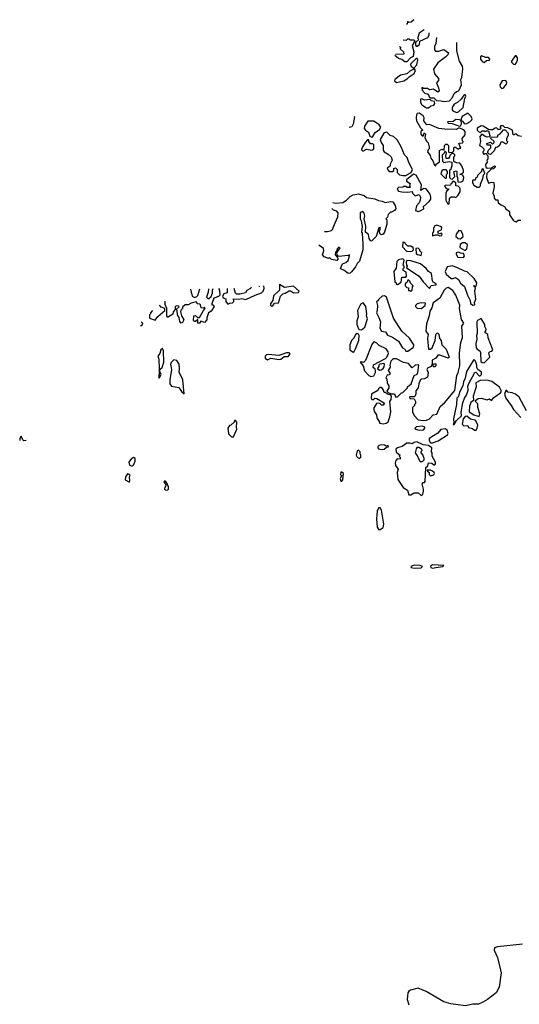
# Model space of a CAD drawing. Extents: x 1985742 to 2252716, y 78271 to 266492.
# Tile 92 of 250: x 1996672 to 2001515, y 223789 to 233336. Entities that reach past the tile are written whole.
import ezdxf

# ---------------------------------------------------------------- set-up
doc = ezdxf.new("R2010")
doc.units = 0

msp = doc.modelspace()

# ---------------------------------------------------------------- linework, layer by layer
at = {"layer": '0CON10XD'}
for points in [[(2000491.1, 233336.4), (2000467, 233313), (2000445, 233310), (2000431.7, 233318.3), (2000427, 233293), (2000422.4, 233293.5)], [(2000593.8, 233239.2), (2000543.9, 233206.1), (2000530, 233165), (2000530, 233155), (2000540, 233145), (2000510, 233115), (2000508.3, 233088.3), (2000515, 233080), (2000525, 233080), (2000547.5, 233095), (2000551.7, 233128.3), (2000627.5, 233165), (2000640, 233185), (2000640, 233207.9)], [(2000712.4, 233164.8), (2000706.7, 233106.7), (2000693.3, 233075), (2000692.5, 233045), (2000702.5, 233032.5), (2000735, 233030), (2000785, 233047.5), (2000830, 233015), (2000822.5, 232995), (2000803.9, 232976.1), (2000725, 232917.5), (2000683.6, 232856.4), (2000693, 232813), (2000732.5, 232765), (2000731.7, 232748.3), (2000712.5, 232725), (2000732.5, 232675), (2000737, 232643), (2000725, 232633.3), (2000681.7, 232661.7), (2000645, 232657.5), (2000625, 232670), (2000585, 232670), (2000575, 232680), (2000570, 232675), (2000573.6, 232653.6), (2000600, 232625), (2000630, 232615), (2000645, 232582.5), (2000655, 232577.5), (2000685, 232578.8), (2000713.3, 232553.3), (2000758, 232548), (2000785, 232544), (2000839.2, 232550.8), (2000868.3, 232581.7), (2000885, 232620), (2000905, 232640), (2000927.5, 232645), (2000953.3, 232705), (2000947.5, 232755), (2000957.5, 232775), (2000968.8, 232861.2), (2000963.8, 232885), (2000936.2, 232935), (2000910, 233035), (2000909, 233115.1)], [(2000388.4, 233139.5), (2000421.7, 233138.3), (2000435, 233150), (2000445, 233150), (2000460.7, 233140.7), (2000495, 233140), (2000500, 233135), (2000500, 233125), (2000477.5, 233085), (2000493.3, 233025), (2000485, 232980), (2000460, 232965), (2000425, 232927.5), (2000405, 232926.7), (2000375, 232950), (2000345, 232960), (2000308.8, 232988.1)], [(2000315.5, 233001), (2000397.5, 233005), (2000395, 233020), (2000360, 233055), (2000368.3, 233068.3), (2000355.1, 233073.1)], [(2001175, 232922.5), (2001198.3, 232941.7), (2001227, 232943), (2001230, 232955), (2001215, 232970), (2001188.3, 232968.3), (2001153, 232987), (2001137.5, 232975), (2001140, 232955), (2001155, 232932.5), (2001175, 232922.5)], [(2001475, 232902.5), (2001486.1, 232913.9), (2001496.7, 232945), (2001496.1, 232966.1), (2001485, 232987.5), (2001474.1, 232985.9), (2001440, 232935), (2001440, 232925), (2001460, 232905), (2001475, 232902.5)], [(2000495, 232870), (2000521.7, 232898.3), (2000530, 232945), (2000525, 232960), (2000515, 232960), (2000460, 232905), (2000465, 232890), (2000485, 232870), (2000495, 232870)], [(2000325, 232726.2), (2000355, 232734), (2000395, 232744), (2000427.7, 232762.3), (2000447, 232783), (2000495.9, 232814.1), (2000507.5, 232845), (2000498.3, 232858.3), (2000454.2, 232835.8), (2000425, 232810), (2000365, 232800), (2000307.5, 232755), (2000305, 232742.5), (2000325, 232726.2)], [(2001345, 232670), (2001355, 232672.5), (2001365, 232677.5), (2001389.5, 232710.5), (2001393.3, 232725), (2001385, 232747.5), (2001350, 232745), (2001327.5, 232705), (2001330, 232685), (2001345, 232670)], [(2000905, 232437.5), (2000925, 232442.5), (2000970, 232485), (2000987, 232573), (2000997.5, 232595), (2000991.7, 232611.7), (2000977.5, 232605), (2000953, 232567), (2000916, 232534), (2000884.1, 232515.9), (2000864.1, 232485.9), (2000863.6, 232463.6), (2000871.7, 232451.7), (2000905, 232437.5)], [(2000635, 232482.5), (2000658.3, 232501.7), (2000685, 232507.5), (2000696.2, 232525), (2000693, 232543), (2000665, 232550), (2000652.5, 232562.5), (2000595, 232556.7), (2000569.3, 232569.3), (2000557.5, 232565), (2000557.5, 232535), (2000570.7, 232510.7), (2000615, 232483.3), (2000635, 232482.5)], [(1999913, 232400.2), (1999917.5, 232395), (1999905.6, 232324.4), (1999891.3, 232298.7), (1999866.3, 232289.9)], [(2000705, 231920), (2000710, 231935), (2000741.7, 231958.3), (2000743, 232067), (2000765, 232080), (2000788.3, 232071.7), (2000790, 232115), (2000801.7, 232128.3), (2000815, 232130), (2000830, 232115), (2000830, 232055), (2000835, 232050), (2000868.3, 232051.7), (2000880, 232065), (2000880, 232095), (2000885, 232100), (2000895, 232100), (2000925, 232080), (2000935, 232090), (2000948.3, 232091.7), (2000930, 232135), (2000935, 232140), (2000968.3, 232141.7), (2000970, 232155), (2000963, 232163), (2000960, 232185), (2000991.7, 232218.3), (2000991.7, 232251.7), (2000978.3, 232268.3), (2000935, 232283.3), (2000925, 232283.3), (2000905, 232270), (2000794.1, 232274.1), (2000735, 232282.5), (2000645, 232320), (2000618.3, 232318.3), (2000590, 232355), (2000593.3, 232385), (2000583.3, 232405), (2000545, 232431.2), (2000525, 232427.5), (2000517.5, 232415), (2000513.8, 232385), (2000520, 232355), (2000557, 232287), (2000580, 232265), (2000560, 232255), (2000560, 232225), (2000575, 232210), (2000585, 232210), (2000591.7, 232238.3), (2000607, 232227), (2000600, 232195), (2000615, 232160), (2000631.7, 232141.7), (2000640, 232105), (2000640, 232085), (2000630, 232075), (2000623.6, 232053.6), (2000650.7, 232020.7), (2000657.5, 231995), (2000677, 231967), (2000692.5, 231925), (2000705, 231920)], [(2000995, 232326.2), (2001005, 232330), (2001036.2, 232345), (2001055.8, 232364.2), (2001058.8, 232375), (2001049.1, 232399.1), (2001015, 232430), (2000962.3, 232397.7), (2000950, 232375), (2000950, 232360), (2000965, 232352.5), (2000981.2, 232331.2), (2000995, 232326.2)], [(2000085, 232197.5), (2000095, 232202.5), (2000116.7, 232243.3), (2000159.7, 232270.3), (2000173.3, 232295), (2000157.5, 232317.5), (2000105, 232353.8), (2000046.1, 232353.9), (2000015.8, 232305), (2000011.2, 232281.2), (2000023.3, 232265), (2000052.5, 232245), (2000067, 232207), (2000085, 232197.5)], [(2000935, 232302.5), (2000945, 232307.5), (2000953.3, 232325), (2000950, 232360), (2000936.7, 232366.7), (2000900.7, 232369.3), (2000875, 232350), (2000820, 232345), (2000825, 232332.5), (2000865, 232330), (2000935, 232302.5)], [(2001535, 232203.3), (2001505, 232210), (2001485, 232227.5), (2001475, 232230), (2001465, 232220), (2001455, 232220), (2001450, 232265), (2001405, 232287.5), (2001375, 232290), (2001357, 232307), (2001337, 232307), (2001330, 232305), (2001330, 232295), (2001340, 232285), (2001325, 232270), (2001311.7, 232271.7), (2001295, 232287.5), (2001280, 232285), (2001255, 232267.5), (2001235, 232267.5), (2001215, 232270), (2001165, 232303.3), (2001145, 232306.2), (2001106.7, 232285), (2001106.4, 232266.4), (2001120.7, 232250.7), (2001137.5, 232242.5), (2001155, 232260), (2001175, 232260), (2001185, 232250), (2001195, 232260), (2001215, 232260), (2001230, 232215), (2001228.3, 232201.7), (2001205, 232196.7), (2001183.9, 232203.9), (2001152.5, 232227.5), (2001132.5, 232205), (2001137.5, 232155), (2001130, 232115), (2001148.3, 232108.3), (2001170, 232085), (2001170, 232065), (2001160, 232055), (2001160, 232045), (2001175, 232030), (2001185, 232040), (2001198.3, 232038.3), (2001200, 232025), (2001210, 232015), (2001210, 231985), (2001200, 231975), (2001202.5, 231955), (2001187.5, 231932.5), (2001190, 231905), (2001205, 231897.5), (2001245, 231900), (2001275, 231920), (2001280, 231915), (2001280, 231905), (2001265, 231890), (2001241.7, 231888.3), (2001200, 231845), (2001197.5, 231805), (2001215, 231750), (2001245, 231760), (2001267, 231757), (2001272.5, 231715), (2001257.5, 231655), (2001270, 231625), (2001270, 231605), (2001285, 231590), (2001308.3, 231588.3), (2001311.7, 231561.7), (2001333, 231543), (2001370, 231525), (2001383.6, 231503.6), (2001420, 231475), (2001420, 231445), (2001454, 231394), (2001465, 231382.5), (2001485, 231377.5)], [(2000415, 231826.7), (2000425, 231832.5), (2000466.4, 231853.6), (2000479.2, 231885), (2000443.2, 231953.2), (2000429.2, 231999.2), (2000403.3, 232025), (2000370, 232105), (2000330, 232170), (2000294.1, 232204.1), (2000262.5, 232215), (2000235, 232243.3), (2000225, 232246.7), (2000202.5, 232237.5), (2000167.5, 232175), (2000177.5, 232145), (2000197, 232117), (2000195, 232070), (2000204.1, 232054.1), (2000245, 232032.5), (2000272.5, 232005), (2000282.5, 231975), (2000263.3, 231935), (2000262.5, 231915), (2000233, 231897), (2000239.3, 231879.3), (2000255, 231863.3), (2000287, 231863), (2000300, 231875), (2000300, 231895), (2000315, 231900), (2000330, 231885), (2000330, 231855), (2000355, 231832.5), (2000385, 231826.7), (2000415, 231826.7)], [(2001235, 232030), (2001221.7, 232031.7), (2001210, 232045), (2001210, 232055), (2001215, 232070), (2001240, 232095), (2001240, 232115), (2001235, 232120), (2001205, 232120), (2001200, 232135), (2001235, 232150), (2001255, 232130), (2001270, 232145), (2001270, 232155), (2001240, 232185), (2001241.7, 232198.3), (2001305, 232200), (2001310.7, 232219.3), (2001329.3, 232230.7), (2001361.7, 232268.3), (2001378.3, 232268.3), (2001407.5, 232235), (2001407, 232213), (2001390, 232185), (2001390, 232165), (2001400, 232155), (2001397, 232143), (2001385, 232130), (2001355, 232150), (2001335, 232150), (2001323, 232117), (2001305, 232100), (2001283.3, 232096.7), (2001270, 232065), (2001235, 232030)], [(2000005, 232063.3), (2000035, 232082.5), (2000085, 232071.2), (2000106.2, 232085), (2000103.6, 232123.6), (2000095, 232132.5), (2000073.6, 232133.6), (2000057.5, 232155), (2000055, 232170), (2000045, 232170), (2000025, 232150), (1999994.2, 232105), (1999986.7, 232075), (1999993.8, 232063.8), (2000005, 232063.3)], [(2000945, 231762.5), (2000970, 231775), (2000976.7, 231805), (2000968.3, 231828.3), (2000940, 231835), (2000972.5, 231855), (2000972.5, 231875), (2000958.3, 231918.3), (2000940, 231945), (2000905, 231947.5), (2000881.7, 231961.7), (2000880, 232005), (2000890, 232015), (2000890, 232025), (2000875, 232040), (2000861.7, 232038.3), (2000841.7, 232018.3), (2000840, 232005), (2000828.3, 231991.7), (2000805, 231990), (2000802.5, 232015), (2000810, 232045), (2000791.7, 232058.3), (2000788.3, 232041.7), (2000768.3, 232021.7), (2000770, 231965), (2000785, 231950), (2000835, 231960), (2000860, 231955), (2000860, 231915), (2000853, 231907), (2000850, 231885), (2000840, 231875), (2000840, 231805), (2000851.7, 231791.7), (2000865, 231790), (2000890, 231815), (2000880, 231865), (2000905, 231870), (2000910, 231865), (2000910, 231815), (2000917.5, 231807.5), (2000920, 231765), (2000945, 231762.5)], [(2000535, 231477.5), (2000555, 231482.5), (2000588.3, 231501.7), (2000587.5, 231525), (2000642.5, 231575), (2000656.7, 231595), (2000656.4, 231616.4), (2000650, 231645), (2000612.5, 231695), (2000590.7, 231699.3), (2000561.7, 231681.7), (2000565.9, 231735.9), (2000515, 231827.5), (2000490.7, 231839.3), (2000420, 231785), (2000421.7, 231771.7), (2000457, 231747), (2000450, 231725), (2000460, 231715), (2000455, 231710), (2000428.3, 231708.3), (2000415, 231720), (2000395, 231720), (2000386.4, 231713.6), (2000345, 231710), (2000330, 231695), (2000343.9, 231673.9), (2000375, 231667.5), (2000435, 231662.5), (2000475, 231670), (2000480, 231655), (2000505, 231630), (2000545, 231640), (2000557.5, 231615), (2000552.5, 231585), (2000545, 231560), (2000518.3, 231531.7), (2000510, 231485), (2000535, 231477.5)], [(2000805, 231800), (2000810, 231805), (2000810, 231835), (2000820, 231845), (2000820, 231865), (2000805, 231880), (2000778.3, 231881.7), (2000765, 231870), (2000753, 231843), (2000795, 231800), (2000805, 231800)], [(2001125, 231712.5), (2001137.5, 231725), (2001138.3, 231741.7), (2001162.5, 231795), (2001168.3, 231831.7), (2001180, 231845), (2001165, 231890), (2001151.7, 231888.3), (2001150, 231865), (2001110, 231825), (2001105, 231810), (2001090, 231795), (2001088.3, 231781.7), (2001065, 231780), (2001062.5, 231775), (2001062.5, 231755), (2001075, 231732.5), (2001105, 231712.5), (2001125, 231712.5)], [(2000825, 231547.5), (2000835, 231550), (2000840, 231605), (2000855, 231620), (2000885, 231620), (2000898.3, 231611.7), (2000919.3, 231630.7), (2000941.7, 231668.3), (2000943.3, 231695), (2000937, 231707), (2000921.7, 231721.7), (2000900, 231725), (2000900, 231755), (2000875, 231770), (2000850, 231745), (2000848.3, 231731.7), (2000795, 231730), (2000790, 231725), (2000805, 231700), (2000830, 231695), (2000830, 231685), (2000811.7, 231678.3), (2000802.5, 231655), (2000802.5, 231585), (2000817.5, 231555), (2000825, 231547.5)], [(1999709, 231564), (1999735, 231557.5), (1999805, 231562.5), (1999840, 231585), (1999875, 231622.5), (1999905, 231637.5), (1999955, 231648.8), (2000011.7, 231631.7), (2000035, 231612.5), (2000115, 231598), (2000151.7, 231581.7), (2000185, 231577.5), (2000215, 231562.5), (2000265, 231573.3), (2000288.8, 231568.8), (2000313.3, 231535), (2000317.5, 231502.5), (2000305, 231487.5), (2000275, 231470), (2000265, 231470), (2000243, 231447), (2000238.3, 231421.7), (2000220, 231405), (2000230, 231395), (2000230, 231355), (2000207.5, 231275), (2000195, 231257.5), (2000175, 231250), (2000163, 231263), (2000160, 231285), (2000170, 231315), (2000165, 231320), (2000155, 231317.5), (2000127.5, 231235), (2000085, 231192.5), (2000075, 231190), (2000060, 231215), (2000052.5, 231255), (2000023.3, 231275), (2000026.2, 231335), (2000012.5, 231405), (2000017.5, 231435), (2000011.7, 231461.7), (1999995, 231480), (1999985, 231470), (1999971.7, 231468.3), (1999973.8, 231405), (1999983.3, 231385), (1999991.7, 231331.7), (1999987, 231277), (1999992.5, 231265), (1999998.8, 231158.8), (1999998.8, 231105), (1999966.2, 230995), (1999945, 230973.3), (1999928.8, 230941.2), (1999889.5, 230890.5), (1999875, 230878.8), (1999855, 230876.2), (1999815, 230908.8), (1999787, 230917), (1999783.3, 230925), (1999800.7, 230969.3), (1999835, 230982.5), (1999855, 231000), (1999870, 231045), (1999867.5, 231057.5), (1999855, 231050), (1999761.7, 231041.7), (1999750, 231055), (1999747.5, 231075), (1999780, 231125), (1999765, 231130), (1999750, 231115), (1999750, 231105), (1999732.5, 231077.5), (1999730, 231055), (1999757.5, 231027.5), (1999757, 231013), (1999745, 231000), (1999695, 231010), (1999675, 231030), (1999665, 231020), (1999625, 231037.5), (1999607.5, 231055), (1999618.8, 231095), (1999618.3, 231118.3), (1999573, 231149.9)], [(1999627.4, 231282.9), (1999655, 231282.5), (1999695, 231292.5), (1999705, 231302.5), (1999730, 231365), (1999757.5, 231425), (1999760, 231465), (1999745, 231480), (1999715, 231490), (1999697.5, 231506.3)], [(2000745, 231240), (2000765, 231242.5), (2000767, 231257), (2000757.5, 231267.5), (2000745, 231260), (2000730, 231265), (2000730, 231285), (2000760, 231300), (2000765, 231320), (2000751.7, 231331.7), (2000715, 231342.5), (2000695, 231336.7), (2000683.8, 231315), (2000683, 231287), (2000673.6, 231263.6), (2000675, 231240), (2000705, 231250), (2000725, 231250), (2000745, 231240)], [(2001485, 231377.5), (2001505, 231392.5), (2001528.3, 231391.7)], [(2000945, 231212.5), (2000970, 231235), (2000967.5, 231255), (2000950, 231290), (2000928.3, 231291.7), (2000903, 231257), (2000900, 231235), (2000923.3, 231213.3), (2000945, 231212.5)], [(2000465, 231087.5), (2000475, 231092.5), (2000490, 231105), (2000485, 231130), (2000475, 231130), (2000465, 231140), (2000435, 231140), (2000410, 231165), (2000406.4, 231176.4), (2000385, 231180), (2000383, 231133), (2000421.7, 231091.7), (2000465, 231087.5)], [(2000985, 231100), (2000995, 231102.5), (2001006.7, 231115), (2001011.7, 231151.7), (2000991.7, 231171.7), (2000965, 231172.5), (2000942.5, 231155), (2000938.3, 231128.3), (2000985, 231100)], [(2000565, 231050), (2000570, 231075), (2000550, 231095), (2000550, 231105), (2000535, 231120), (2000511.7, 231118.3), (2000515, 231070), (2000528.3, 231058.3), (2000565, 231050)], [(2000975, 231030), (2000982.5, 231045), (2000975, 231070), (2000945, 231072.5), (2000925, 231082.5), (2000903.9, 231076.1), (2000903.6, 231063.6), (2000920, 231035), (2000975, 231030)], [(2000335, 230770), (2000368.3, 230791.7), (2000375, 230840), (2000415, 230840), (2000421.7, 230848.3), (2000418.3, 230888.3), (2000390, 230905), (2000390, 230925), (2000400, 230935), (2000400, 230945), (2000390, 230955), (2000400, 231005), (2000385, 231017.5), (2000345, 231006.7), (2000329.3, 230990.7), (2000321.7, 230928.3), (2000300, 230895), (2000310, 230795), (2000320, 230785), (2000321.7, 230771.7), (2000335, 230770)], [(2000645, 230730), (2000661.7, 230758.3), (2000710, 230765), (2000710, 230775), (2000680.7, 230790.7), (2000673, 230803), (2000662.5, 230875), (2000634.1, 230894.1), (2000613, 230923), (2000558.3, 230968.3), (2000465, 230998.8), (2000425, 231000), (2000417.5, 230985), (2000420, 230955), (2000427.5, 230945), (2000421.7, 230931.7), (2000545, 230850), (2000584.2, 230794.2), (2000645, 230730)], [(2001065, 230567.5), (2001085, 230570), (2001080, 230595), (2001092.5, 230625), (2001083.3, 230705), (2001090, 230735), (2001070, 230755), (2001075, 230760), (2001080, 230750), (2001098.3, 230751.7), (2001102.5, 230785), (2001078.3, 230828.3), (2001010.7, 230890.7), (2000985, 230897.5), (2000910, 230935), (2000865, 230950), (2000815, 230940), (2000796, 230895), (2000807.7, 230867.7), (2000855, 230827.5), (2000875, 230827.5), (2000895, 230837.5), (2000926.4, 230816.4), (2000945, 230780), (2000985, 230750), (2001013.3, 230665), (2001037.5, 230615), (2001042.5, 230585), (2001065, 230567.5)], [(1999115, 230557.5), (1999125, 230562.5), (1999141.2, 230588.8), (1999180, 230590), (1999200, 230655), (1999223, 230677), (1999247, 230683), (1999285, 230707.5), (1999297, 230707), (1999325, 230687.5), (1999375, 230690), (1999382.5, 230705), (1999325, 230752.5), (1999239.3, 230739.3), (1999191.7, 230768.3), (1999190, 230715), (1999131.7, 230658.3), (1999126.7, 230613.3), (1999102.5, 230585), (1999103.6, 230563.6), (1999115, 230557.5)], [(2000465, 230700), (2000477, 230713), (2000480, 230745), (2000487, 230757), (2000461.7, 230781.7), (2000455, 230800), (2000445, 230810), (2000435, 230810), (2000428.3, 230791.7), (2000410, 230775), (2000410, 230755), (2000425, 230740), (2000440, 230735), (2000441.7, 230711.7), (2000455, 230710), (2000465, 230700)], [(1998600.1, 230728.8), (1998610, 230715), (1998612.5, 230665), (1998598.8, 230651.2), (1998553.6, 230636.4), (1998535, 230580), (1998535, 230570), (1998545, 230570), (1998557.5, 230555), (1998529.3, 230510.7), (1998502.5, 230495), (1998487.5, 230445), (1998487.5, 230425), (1998465, 230400), (1998428.3, 230411.7), (1998416.4, 230393.6), (1998405, 230390), (1998400, 230395), (1998398.3, 230428.3), (1998375, 230410), (1998365, 230410), (1998358.3, 230418.3), (1998360, 230465), (1998377, 230467), (1998395, 230450), (1998415, 230450), (1998453, 230517), (1998470, 230535), (1998465, 230550), (1998455, 230540), (1998431.7, 230541.7), (1998425, 230570), (1998417.5, 230577.5), (1998391.7, 230581.7), (1998385, 230600), (1998333.6, 230586.4), (1998305, 230570), (1998275, 230570), (1998251.7, 230548.3), (1998250, 230535), (1998235, 230520), (1998230, 230505), (1998240, 230465), (1998262.5, 230425), (1998249.3, 230400.7), (1998237, 230393), (1998225, 230410), (1998217, 230447), (1998203.3, 230475), (1998197, 230517), (1998190, 230525), (1998218.3, 230551.7), (1998215, 230560), (1998195, 230562.5), (1998180, 230555), (1998180, 230525), (1998160, 230505), (1998155, 230480), (1998105, 230450), (1998097.5, 230465), (1998097.5, 230535), (1998082.5, 230575), (1998082.5, 230608.2)], [(1998329.1, 230722.6), (1998343.3, 230655), (1998365, 230643.3), (1998389.2, 230650.8), (1998398.3, 230661.7), (1998418.1, 230727.6)], [(1998502, 230727.6), (1998500, 230695), (1998483.3, 230645), (1998495, 230632.5), (1998506.1, 230633.9), (1998528.3, 230651.7), (1998542.5, 230685), (1998542.5, 230715), (1998547.4, 230728.2)], [(1998684.6, 230729.9), (1998681.7, 230688.3), (1998651.7, 230678.3), (1998637.5, 230655), (1998645, 230640), (1998669.3, 230629.3), (1998670, 230605), (1998685, 230580), (1998695, 230580), (1998705, 230587.5), (1998735, 230590), (1998747.5, 230605), (1998745, 230630), (1998795, 230627.5), (1998825, 230632.5), (1998865, 230622.5), (1998955, 230666.7), (1999015, 230687.5), (1999032.5, 230705), (1999041.7, 230728.3), (1999040.2, 230755.1)], [(1998915.9, 230744), (1998909.3, 230730.7), (1998875, 230710), (1998860.7, 230689.3), (1998805, 230674), (1998775, 230675.8), (1998763, 230683), (1998750.6, 230730.8)], [(1998995.4, 230751.1), (1998995, 230750), (1998991.8, 230750.8)], [(2000585, 229450), (2000615, 229452.5), (2000643, 229467), (2000680, 229505), (2000715, 229510), (2000747.5, 229585), (2000789.5, 229620.5), (2000889.4, 229740.6), (2000910.8, 229885), (2000924, 229915), (2000938.8, 229981.2), (2000936, 230105), (2000948, 230205), (2000964.2, 230255), (2000956.7, 230365), (2000977.5, 230395), (2000955, 230430), (2000936.7, 230535), (2000938.3, 230568.3), (2000901.2, 230665), (2000871.4, 230711.4), (2000825, 230740), (2000805, 230734), (2000785.6, 230714.4), (2000745, 230636.2), (2000679.2, 230590.8), (2000667, 230543), (2000648.8, 230511.2), (2000641.2, 230465), (2000614, 230386), (2000607.5, 230315), (2000633, 230283), (2000626.2, 230245), (2000635, 230140), (2000655, 230142.5), (2000670, 230155), (2000700, 230225), (2000705, 230280), (2000715, 230300), (2000725, 230297.5), (2000736.2, 230286.2), (2000742.5, 230245), (2000757.5, 230225), (2000763, 230183), (2000805, 230140), (2000836.7, 230065), (2000825, 230053.8), (2000745, 230082.5), (2000725, 230082.5), (2000706.4, 230053.6), (2000670, 230035), (2000670, 229990), (2000685, 230000), (2000705, 230000), (2000705, 229980), (2000695, 229970), (2000685, 229970), (2000665, 229990), (2000660, 229975), (2000623.6, 229956.4), (2000620, 229945), (2000630, 229915), (2000625, 229870), (2000595, 229852.5), (2000565, 229850), (2000555, 229842.5), (2000540, 229805), (2000533.3, 229765), (2000513, 229737), (2000513, 229707), (2000505, 229690), (2000495, 229680), (2000455, 229680), (2000450, 229675), (2000455, 229662.5), (2000495, 229660), (2000510, 229635), (2000510, 229615), (2000500, 229605), (2000500, 229595), (2000480, 229575), (2000480, 229535), (2000497, 229497), (2000535, 229457.5), (2000585, 229450)], [(1999985, 230330), (2000016.7, 230353.3), (2000042.5, 230435), (2000032.5, 230465), (2000037.5, 230485), (2000026.1, 230556.1), (2000005, 230586.7), (1999995, 230586.7), (1999975, 230573.3), (1999946.7, 230515), (1999954, 230455), (1999940, 230415), (1999941.7, 230381.7), (1999955, 230340), (1999963, 230333), (1999985, 230330)], [(2000435, 230122.5), (2000489.3, 230160.7), (2000493.3, 230185), (2000449.7, 230249.7), (2000375, 230317.5), (2000295, 230442.5), (2000227.5, 230645), (2000209.3, 230659.3), (2000185, 230656.2), (2000152.5, 230625), (2000145, 230610), (2000130, 230605), (2000140, 230565), (2000137.5, 230515), (2000130, 230495), (2000155, 230450), (2000170, 230405), (2000162.5, 230345), (2000180, 230315), (2000218.3, 230308.3), (2000237, 230277), (2000285, 230257.5), (2000345, 230217.5), (2000382.5, 230155), (2000405, 230140), (2000415, 230122.5), (2000435, 230122.5)], [(2000565, 230536.7), (2000575, 230541.2), (2000603.3, 230565), (2000605, 230587.5), (2000565, 230590), (2000525, 230580), (2000510, 230565), (2000510, 230555), (2000525, 230540), (2000565, 230536.7)], [(1997960, 230515.9), (1997940, 230495), (1997940, 230485), (1997930, 230475), (1997931.7, 230441.7), (1997985, 230422.5), (1998010.7, 230459.3), (1998077.5, 230515), (1998080, 230535), (1998045, 230547.5), (1998027.1, 230566.9)], [(1997842.4, 230372), (1997855, 230372.5), (1997867, 230383), (1997862.5, 230395), (1997849.2, 230407.1)], [(2001175, 230010), (2001230, 230065), (2001220, 230105), (2001231.7, 230118.3), (2001248.3, 230121.7), (2001257.5, 230135), (2001213, 230253), (2001210, 230285), (2001182.5, 230302.5), (2001191.7, 230318.3), (2001192.5, 230335), (2001180.7, 230360.7), (2001181.7, 230381.7), (2001145, 230440), (2001110.7, 230419.3), (2001103.3, 230405), (2001107.5, 230295), (2001100, 230275), (2001103, 230237), (2001093.3, 230195), (2001097.5, 230155), (2001105, 230142.5), (2001132.5, 230125), (2001139.3, 230109.3), (2001143, 230023), (2001155, 230012.5), (2001175, 230010)], [(1999905, 230113.3), (1999915, 230117.5), (1999928.8, 230145), (1999958.8, 230225), (1999963, 230273), (1999956.7, 230286.7), (1999945, 230292.5), (1999927, 230283), (1999910.5, 230249.5), (1999888.8, 230225), (1999873.3, 230185), (1999873.3, 230135), (1999905, 230113.3)], [(2000075, 229877.5), (2000105, 229882.5), (2000122.5, 229915), (2000122.5, 229935), (2000118.3, 229948.3), (2000100, 229965), (2000101.7, 229988.3), (2000218.3, 230051.7), (2000229.2, 230060.8), (2000246.2, 230095), (2000243.8, 230115), (2000224.2, 230144.2), (2000157.7, 230177.7), (2000135, 230200), (2000115, 230210), (2000101.7, 230208.3), (2000084.1, 230185.9), (2000025, 230032.5), (2000005, 230012.5), (1999985, 230020), (1999972.5, 230015), (2000000.7, 229980.7), (2000015, 229932.5), (2000057, 229887), (2000075, 229877.5)], [(1998025, 229860), (1998042.5, 229895), (1998030, 229925), (1998030, 229945), (1998052.5, 229965), (1998070, 230015), (1998066.7, 230125), (1998055, 230147.5), (1998040, 230135), (1998031.7, 230098.3), (1998012.5, 230075), (1998020, 230045), (1998022.5, 229955), (1998023.8, 229895), (1998017.5, 229875), (1998025, 229860)], [(1999075, 230037.5), (1999106.1, 230053.9), (1999185, 230040), (1999205, 230043.3), (1999235, 230070), (1999275, 230070), (1999292.5, 230095), (1999285, 230107.5), (1999260, 230105), (1999185, 230080), (1999085, 230091.2), (1999065, 230086.7), (1999052.5, 230075), (1999053, 230053), (1999075, 230037.5)], [(1998265, 229710), (1998254, 229845), (1998218.3, 229918.3), (1998222.5, 229955), (1998216.7, 229995), (1998195, 230032.5), (1998165, 230037.5), (1998139.3, 230010.7), (1998134.1, 229995.9), (1998142.5, 229945), (1998126.2, 229845), (1998128.8, 229805), (1998145, 229783.8), (1998215, 229770), (1998240.7, 229730.7), (1998265, 229710)], [(2000335, 229680), (2000371.7, 229718.3), (2000385, 229720), (2000430, 229765), (2000430, 229775), (2000466.7, 229805), (2000497.5, 229885), (2000525, 229900), (2000532.5, 229915), (2000540, 229985), (2000535, 229990), (2000505, 229987.5), (2000475, 229960), (2000441.2, 230001.2), (2000392.3, 230012.3), (2000325, 230046.7), (2000297, 230047), (2000285, 230042.5), (2000270, 230025), (2000260, 229985), (2000261.7, 229968.3), (2000242.5, 229935), (2000262.5, 229905), (2000255, 229892.5), (2000235, 229890), (2000222.5, 229865), (2000230, 229855), (2000233, 229813), (2000250, 229785), (2000250, 229765), (2000230, 229735), (2000245, 229720), (2000275, 229710), (2000305, 229710), (2000315, 229680), (2000335, 229680)], [(2000875, 229410), (2000885, 229412.5), (2000905, 229450), (2000953.3, 229495), (2000950.5, 229529.5), (2000967.7, 229622.3), (2000984, 229665), (2001003.8, 229695), (2001020, 229745), (2001017, 229783), (2001027.5, 229815), (2001078.3, 229901.7), (2001080, 229915), (2001095, 229920), (2001125, 229882.5), (2001135, 229882.5), (2001147.5, 229895), (2001147, 229917), (2001113.3, 229943.3), (2001102.5, 229965), (2001102.5, 229985), (2001090, 230025), (2001075, 230040), (2001003.3, 229925), (2000989.3, 229860.7), (2000973.3, 229825), (2000967.5, 229785), (2000936.2, 229725), (2000925.9, 229684.1), (2000910, 229665), (2000906.2, 229605), (2000877.5, 229465), (2000880, 229425), (2000872.5, 229415), (2000875, 229410)], [(2000158.3, 229938.3), (2000175, 229942.5), (2000196.2, 229953.8), (2000205, 229970), (2000207.5, 229995), (2000201.7, 230001.7), (2000163, 229997), (2000153, 229987), (2000152.5, 229975), (2000140, 229955), (2000158.3, 229938.3)], [(2001125, 229490), (2001132.5, 229515), (2001112.5, 229575), (2001111.7, 229611.7), (2001090, 229635), (2001090, 229645), (2001115, 229662.5), (2001145, 229667.5), (2001205, 229650), (2001225, 229660), (2001247, 229643), (2001267, 229673), (2001331.7, 229718.3), (2001341.2, 229735), (2001324.2, 229774.2), (2001248, 229828), (2001205, 229840), (2001135, 229838.8), (2001092.5, 229815), (2001096.2, 229775), (2001066.2, 229685), (2001070, 229645), (2001046.4, 229623.6), (2001030.8, 229589.2), (2001030, 229535), (2001074.1, 229504.1), (2001125, 229490)], [(2000195, 229417.5), (2000225, 229423.3), (2000243.6, 229436.4), (2000260, 229485), (2000270, 229535), (2000260, 229635), (2000272.5, 229655), (2000277.5, 229685), (2000265, 229700), (2000243, 229703), (2000215, 229720), (2000205, 229720), (2000200, 229745), (2000189.3, 229759.3), (2000175, 229770), (2000165, 229770), (2000151.7, 229758.3), (2000145, 229740), (2000083.6, 229706.4), (2000077.5, 229665), (2000085, 229652.5), (2000097, 229653), (2000115, 229667.5), (2000135, 229663.3), (2000208.3, 229618.3), (2000195, 229600), (2000175, 229600), (2000170, 229610), (2000155, 229617.5), (2000130, 229615), (2000102.5, 229565), (2000110, 229535), (2000130, 229505), (2000132.5, 229475), (2000160, 229435), (2000160, 229425), (2000195, 229417.5)], [(2001583.3, 229545), (2001512.5, 229675), (2001477.5, 229705), (2001445, 229718.8), (2001405, 229723.3), (2001395, 229740), (2001385, 229740), (2001371.2, 229705), (2001383.3, 229665), (2001436.7, 229595), (2001457.5, 229555), (2001528.3, 229478.3)], [(1998745, 229290), (1998777.5, 229365), (1998772.5, 229385), (1998777.5, 229435), (1998765, 229450), (1998755, 229450), (1998750, 229435), (1998720, 229405), (1998705, 229400), (1998690, 229375), (1998695, 229320), (1998725, 229290), (1998745, 229290)], [(2001095, 229352.5), (2001107.5, 229375), (2001113.8, 229405), (2001093.3, 229445), (2001085, 229453.3), (2001043, 229463), (2001005, 229492.5), (2000990.8, 229489.2), (2000970, 229465), (2000960, 229415), (2000978.3, 229398.3), (2001015, 229400), (2001023, 229383), (2001061.7, 229371.7), (2001080, 229355), (2001095, 229352.5)], [(2000545, 229356.7), (2000585, 229360), (2000600, 229375), (2000600, 229385), (2000576.4, 229396.4), (2000520.7, 229389.3), (2000502.5, 229375), (2000510, 229365), (2000545, 229356.7)], [(2000675, 229233.3), (2000727.7, 229252.3), (2000819.7, 229310.3), (2000826, 229325), (2000815, 229356.7), (2000795, 229370), (2000755, 229363.3), (2000725, 229326.7), (2000640, 229275), (2000640, 229255), (2000653.6, 229233.6), (2000675, 229233.3)], [(1996736.4, 229256.4), (1996735.1, 229256.1), (1996713, 229253), (1996701.2, 229261.2), (1996685, 229296.7), (1996673.9, 229276.1), (1996672.2, 229256.6)], [(2000565, 228722.5), (2000580, 228735), (2000587.5, 228765), (2000587.5, 228785), (2000572.5, 228835), (2000581.7, 228848.3), (2000595, 228850), (2000601.7, 228858.3), (2000610, 228995), (2000628.3, 229011.7), (2000635, 229040), (2000667, 229037), (2000685, 229020), (2000695, 229020), (2000701.7, 229028.3), (2000702.5, 229045), (2000670, 229105), (2000670, 229135), (2000662.5, 229145), (2000666.7, 229185), (2000635, 229207.5), (2000583.6, 229213.6), (2000521.7, 229241.7), (2000495, 229237.5), (2000475, 229222.5), (2000455, 229230), (2000425, 229230), (2000380.7, 229199.3), (2000334.1, 229185.9), (2000316.7, 229173.3), (2000321.7, 229141.7), (2000360, 229115), (2000350, 229105), (2000360, 229095), (2000360, 229075), (2000331.7, 229078.3), (2000318.3, 229061.7), (2000311.2, 229035), (2000313.9, 229013.9), (2000339.3, 228979.3), (2000332.5, 228945), (2000338.3, 228878.3), (2000390.7, 228800.7), (2000430, 228775), (2000445, 228730), (2000465, 228730), (2000495, 228750), (2000535, 228750), (2000565, 228722.5)], [(1999965, 229082.5), (1999980, 229095), (1999980, 229115), (1999972.5, 229125), (1999972.5, 229145), (1999955, 229163.3), (1999943.8, 229155), (1999933.8, 229115), (1999943.6, 229093.6), (1999965, 229082.5)], [(2000175, 229167.5), (2000205, 229173.3), (2000228.3, 229191.7), (2000246.4, 229193.6), (2000245, 229207.5), (2000225, 229200), (2000209.3, 229209.3), (2000175, 229212.5), (2000155, 229207.5), (2000143, 229197), (2000142.5, 229185), (2000150, 229175), (2000175, 229167.5)], [(2000575, 229050), (2000555, 229050), (2000528.8, 229108.8), (2000510, 229135), (2000517.5, 229175), (2000528.3, 229191.7), (2000541.7, 229191.7), (2000567.5, 229175), (2000570, 229155), (2000560, 229145), (2000560, 229135), (2000580, 229115), (2000590, 229085), (2000590, 229065), (2000575, 229050)], [(1997755, 229008.8), (1997765, 229011.2), (1997777, 229023), (1997790.8, 229055), (1997790, 229080), (1997775, 229090), (1997755, 229082.5), (1997730, 229045), (1997737, 229017), (1997755, 229008.8)], [(2000655, 228912.5), (2000686.4, 228923.6), (2000692.5, 228935), (2000690, 228945), (2000675, 228960), (2000655, 228967.5), (2000621.7, 228968.3), (2000621.7, 228961.7), (2000640, 228945), (2000640, 228925), (2000655, 228912.5)], [(1997735, 228852.5), (1997740, 228865), (1997737, 228903), (1997742.5, 228915), (1997735, 228927.5), (1997718.3, 228931.7), (1997696.7, 228905), (1997693.3, 228875), (1997735, 228852.5)], [(1998105, 228774), (1998115.8, 228785), (1998115.8, 228805.8), (1998100, 228845), (1998085, 228860), (1998075, 228860), (1998070, 228855), (1998090, 228825), (1998090, 228815), (1998077.5, 228802.5), (1998076.7, 228785), (1998086.1, 228776.1), (1998105, 228774)], [(1999785, 228860), (1999795, 228862.5), (1999806, 228875), (1999810, 228935), (1999795, 228950), (1999785, 228950), (1999782.5, 228925), (1999790, 228915), (1999780, 228885), (1999785, 228860)], [(2000155, 228390), (2000165, 228392.5), (2000195, 228412.5), (2000201.2, 228445), (2000180.5, 228580.5), (2000165, 228602.5), (2000155, 228602.5), (2000136.2, 228575), (2000130, 228495), (2000136.7, 228415), (2000155, 228390)], [(2000495, 228017.1), (2000565, 228021.4), (2000576.7, 228035), (2000555, 228042.5), (2000495, 228047.5), (2000462.5, 228035), (2000467.5, 228025), (2000495, 228017.1)], [(2000675, 228019.2), (2000705, 228024.4), (2000775, 228034), (2000782.5, 228045), (2000675, 228049.4), (2000655, 228036.2), (2000656.7, 228025), (2000675, 228019.2)], [(2001545, 224371.8), (2001305, 224347.1), (2001273.1, 224335), (2001270, 224315), (2001305, 224242), (2001338.9, 224095), (2001319.2, 223955), (2001290.9, 223899.1), (2001206.2, 223833.8), (2001162, 223808), (2001118.5, 223791.5), (2001065, 223789.6), (2000995, 223775.5), (2000852.6, 223792.6), (2000783.2, 223813.2), (2000611.5, 223911.5), (2000535, 223946.2), (2000461.2, 223925), (2000444.4, 223915), (2000435, 223900), (2000429.6, 223835), (2000445.4, 223785)]]:
    msp.add_lwpolyline(points, dxfattribs=at)

doc.saveas('drawing.dxf')
